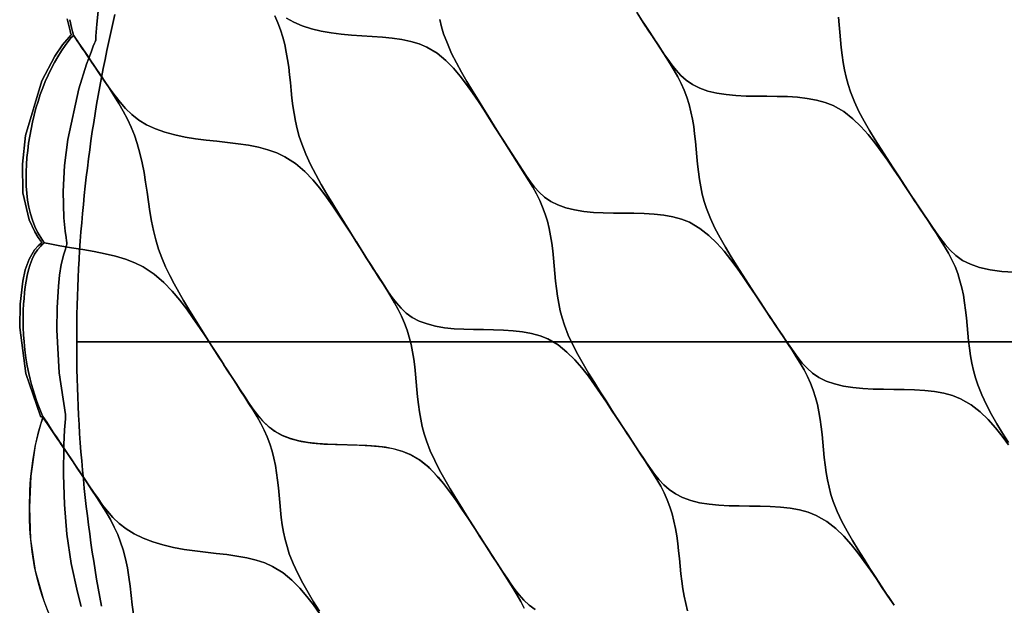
# Model space of a CAD drawing. Header units: centimetres. Extents: x -135 to 135, y -135 to 135.
# Tile 3 of 17: x -135 to -45, y -24 to 29. Entities that reach past the tile are written whole.
import ezdxf

# ---------------------------------------------------------------- set-up
doc = ezdxf.new("R2010")
doc.units = ezdxf.units.CM
doc.layers.get('0').update_dxf_attribs({"true_color": 0x5890e1})

msp = doc.modelspace()

# ---------------------------------------------------------------- linework, layer by layer
at = {"color": 206, "true_color": 0x6c0888}
for points in [[(-127.431, 30.394), (-127.573, 28.922), (-127.628, 28.187), (-127.652, 27.819), (-127.664, 27.636), (-127.67, 27.544), (-127.673, 27.498), (-127.675, 27.462), (-127.675, 27.457), (-127.676, 27.452), (-127.677, 27.448), (-127.678, 27.444), (-127.682, 27.436), (-127.689, 27.419), (-127.702, 27.386), (-127.73, 27.318), (-127.784, 27.185), (-127.892, 26.917), (-128.103, 26.376), (-128.502, 25.281), (-129.203, 23.044), (-130.205, 18.422), (-130.508, 16.06), (-130.653, 13.674), (-130.582, 11.28), (-130.457, 10.091), (-130.378, 9.501), (-130.335, 9.208), (-130.313, 9.062), (-130.303, 8.988), (-130.297, 8.952), (-130.295, 8.934), (-130.294, 8.925), (-130.293, 8.92), (-130.293, 8.915), (-130.294, 8.911), (-130.297, 8.897), (-130.311, 8.857), (-130.33, 8.801), (-130.367, 8.686), (-130.44, 8.455), (-130.579, 7.988), (-130.808, 7.033), (-130.967, 6.06), (-131.077, 5.076), (-131.199, 3.093), (-131.226, 1.094), (-130.997, -2.828), (-130.429, -6.619), (-130.422, -6.66), (-130.415, -6.702), (-130.414, -6.745), (-130.42, -6.83), (-130.434, -6.999), (-130.461, -7.337), (-130.51, -8.015), (-130.581, -9.372), (-130.616, -12.088), (-130.521, -14.797), (-130.291, -17.489), (-129.904, -20.155), (-129.336, -22.777), (-128.991, -24.069)], [(-128.991, -24.069), (-129.336, -22.777), (-129.904, -20.155), (-130.291, -17.489), (-130.521, -14.797), (-130.616, -12.088), (-130.581, -9.372), (-130.51, -8.015), (-130.461, -7.337), (-130.434, -6.999), (-130.42, -6.83), (-130.414, -6.745), (-130.415, -6.702), (-130.422, -6.66), (-130.429, -6.619), (-130.997, -2.828), (-131.226, 1.094), (-131.199, 3.093), (-131.077, 5.076), (-130.967, 6.06), (-130.808, 7.033), (-130.579, 7.988), (-130.44, 8.455), (-130.367, 8.686), (-130.33, 8.801), (-130.311, 8.857), (-130.297, 8.897), (-130.294, 8.911), (-130.293, 8.915), (-130.293, 8.92), (-130.294, 8.925), (-130.295, 8.934), (-130.297, 8.952), (-130.303, 8.988), (-130.313, 9.062), (-130.335, 9.208), (-130.378, 9.501), (-130.457, 10.091), (-130.582, 11.28), (-130.653, 13.674), (-130.508, 16.06), (-130.205, 18.422), (-129.203, 23.044), (-128.502, 25.281), (-128.103, 26.376), (-127.892, 26.917), (-127.784, 27.185), (-127.73, 27.318), (-127.702, 27.386), (-127.689, 27.419), (-127.682, 27.436), (-127.678, 27.444), (-127.677, 27.448), (-127.676, 27.452), (-127.675, 27.457), (-127.675, 27.462), (-127.673, 27.498), (-127.67, 27.544), (-127.664, 27.636), (-127.652, 27.819), (-127.628, 28.187), (-127.573, 28.922), (-127.431, 30.394)], [(-111.374, 29.687), (-111.088, 29.049), (-110.842, 28.396), (-110.634, 27.731), (-110.46, 27.059), (-110.316, 26.377), (-110.198, 25.69), (-110.101, 24.995), (-110.02, 24.296), (-109.948, 23.594), (-109.878, 22.891), (-109.802, 22.184), (-109.714, 21.479), (-109.608, 20.777), (-109.479, 20.081), (-109.324, 19.392), (-109.137, 18.708), (-108.917, 18.035), (-108.539, 17.082), (-108.109, 16.151), (-107.637, 15.236), (-107.138, 14.338), (-106.62, 13.451), (-106.088, 12.572), (-105.552, 11.702), (-105.016, 10.834), (-104.48, 9.969), (-103.944, 9.108), (-103.405, 8.255), (-103.94, 9.104), (-103.405, 8.255), (-103.94, 9.097), (-103.405, 8.255), (-103.939, 9.089), (-103.405, 8.255), (-103.938, 9.081), (-103.405, 8.255), (-103.933, 9.076), (-103.405, 8.255), (-103.927, 9.073), (-104.452, 9.895), (-104.982, 10.716), (-105.52, 11.539), (-106.069, 12.36), (-106.643, 13.177), (-107.251, 13.979), (-107.912, 14.764), (-108.643, 15.52), (-109.479, 16.227), (-110.459, 16.855), (-111.193, 17.2), (-111.996, 17.483), (-112.861, 17.712), (-113.77, 17.896), (-114.708, 18.041), (-115.667, 18.16), (-116.641, 18.267), (-117.615, 18.372), (-118.582, 18.492), (-119.54, 18.642), (-120.477, 18.833), (-121.384, 19.079), (-122.24, 19.385), (-123.038, 19.757), (-123.759, 20.195), (-124.393, 20.693), (-124.95, 21.237), (-125.452, 21.811), (-125.913, 22.402), (-126.349, 23.007), (-126.768, 23.612), (-127.185, 24.221), (-127.602, 24.83), (-128.018, 25.44), (-128.435, 26.052), (-128.849, 26.66), (-129.265, 27.27), (-129.267, 27.27), (-129.705, 27.911), (-129.705, 27.911), (-129.8, 28.258), (-129.89, 28.617), (-130.033, 29.325)], [(-127.15, -24.061), (-127.302, -23.239), (-127.45, -22.418), (-127.592, -21.596), (-127.728, -20.772), (-127.859, -19.948), (-127.986, -19.123), (-128.106, -18.298), (-128.222, -17.471), (-128.332, -16.644), (-128.436, -15.815), (-128.536, -14.987), (-128.63, -14.157), (-128.718, -13.328), (-128.801, -12.497), (-128.879, -11.666), (-128.952, -10.835), (-129.019, -10.003), (-129.081, -9.171), (-129.138, -8.338), (-129.189, -7.505), (-129.234, -6.672), (-129.275, -5.838), (-129.31, -5.005), (-129.339, -4.171), (-129.363, -3.336), (-129.382, -2.502), (-129.396, -1.667), (-129.404, -0.833), (-129.407, 0.002), (-129.404, 0.837), (-129.396, 1.672), (-129.382, 2.507), (-129.363, 3.341), (-129.339, 4.176), (-129.31, 5.011), (-129.275, 5.845), (-129.234, 6.679), (-129.188, 7.513), (-129.137, 8.346), (-129.081, 9.179), (-129.019, 10.012), (-128.952, 10.844), (-128.879, 11.676), (-128.801, 12.507), (-128.718, 13.338), (-128.629, 14.168), (-128.535, 14.997), (-128.435, 15.826), (-128.331, 16.655), (-128.22, 17.482), (-128.105, 18.31), (-127.984, 19.136), (-127.858, 19.961), (-127.727, 20.786), (-127.59, 21.609), (-127.448, 22.433), (-127.3, 23.254), (-127.148, 24.075), (-126.99, 24.895), (-126.826, 25.714), (-126.658, 26.531), (-126.484, 27.349), (-126.305, 28.164), (-126.121, 28.979), (-125.931, 29.791)], [(-125.931, 29.791), (-126.121, 28.979), (-126.305, 28.164), (-126.484, 27.349), (-126.658, 26.531), (-126.826, 25.714), (-126.99, 24.895), (-127.148, 24.075), (-127.3, 23.254), (-127.448, 22.433), (-127.59, 21.609), (-127.727, 20.786), (-127.858, 19.961), (-127.984, 19.136), (-128.105, 18.31), (-128.22, 17.482), (-128.331, 16.655), (-128.435, 15.826), (-128.535, 14.997), (-128.629, 14.168), (-128.718, 13.338), (-128.801, 12.507), (-128.879, 11.676), (-128.952, 10.844), (-129.019, 10.012), (-129.081, 9.179), (-129.137, 8.346), (-129.188, 7.513), (-129.234, 6.679), (-129.275, 5.845), (-129.31, 5.011), (-129.339, 4.176), (-129.363, 3.341), (-129.382, 2.507), (-129.396, 1.672), (-129.404, 0.837), (-129.407, 0.002), (-124.349, 0.002), (-117.76, 0.002), (-110.787, 0.002), (-103.479, 0.002), (-95.973, 0.002), (-80.891, 0.002), (-66.056, 0.002), (-51.083, 0.002), (-36.056, 0.002)], [(-110.306, 29.477), (-109.623, 29.085), (-108.859, 28.754), (-108.033, 28.487), (-107.153, 28.277), (-106.242, 28.121), (-105.31, 28.009), (-104.371, 27.928), (-103.428, 27.865), (-102.489, 27.807), (-101.567, 27.737), (-100.668, 27.646), (-99.799, 27.519), (-98.974, 27.345), (-98.211, 27.116), (-97.514, 26.824), (-96.585, 26.268), (-95.795, 25.624), (-95.103, 24.924), (-94.478, 24.188), (-93.9, 23.431), (-93.354, 22.654), (-92.829, 21.869), (-92.313, 21.079), (-91.801, 20.287), (-91.292, 19.492), (-90.785, 18.697), (-90.418, 18.123), (-90.051, 17.549), (-89.684, 16.973), (-89.318, 16.398), (-88.952, 15.822), (-88.587, 15.247), (-88.226, 14.665), (-87.878, 14.081), (-87.547, 13.488), (-87.242, 12.882), (-86.972, 12.266), (-86.74, 11.632), (-86.543, 10.983), (-86.38, 10.324), (-86.246, 9.655), (-86.138, 8.981), (-86.05, 8.298), (-85.979, 7.611), (-85.917, 6.922), (-85.857, 6.233), (-85.793, 5.543), (-85.717, 4.857), (-85.625, 4.176), (-85.511, 3.501), (-85.371, 2.836), (-85.199, 2.178), (-84.994, 1.532), (-84.639, 0.621), (-84.229, -0.269), (-83.775, -1.142), (-83.292, -2.002), (-82.785, -2.852), (-82.263, -3.696), (-81.732, -4.536), (-81.198, -5.376), (-80.662, -6.217), (-80.123, -7.055), (-79.577, -7.889), (-80.116, -7.06), (-79.577, -7.889), (-80.113, -7.066), (-79.577, -7.889), (-80.112, -7.074), (-79.577, -7.889), (-80.111, -7.082), (-79.577, -7.889), (-80.109, -7.087), (-79.577, -7.889), (-80.105, -7.089), (-80.633, -6.289), (-81.164, -5.491), (-81.7, -4.696), (-82.246, -3.904), (-82.811, -3.123), (-83.408, -2.36), (-84.053, -1.621), (-84.763, -0.919), (-85.57, -0.276), (-86.511, 0.272), (-87.213, 0.556), (-87.977, 0.771), (-88.798, 0.924), (-89.657, 1.024), (-90.54, 1.083), (-91.439, 1.112), (-92.349, 1.124), (-93.256, 1.134), (-94.153, 1.155), (-95.038, 1.204), (-95.897, 1.293), (-96.723, 1.434), (-97.496, 1.632), (-98.208, 1.897), (-98.843, 2.231), (-99.393, 2.629), (-99.869, 3.074), (-100.291, 3.554), (-100.673, 4.054), (-101.032, 4.569), (-101.375, 5.089), (-101.715, 5.611), (-102.055, 6.138), (-102.393, 6.664), (-102.731, 7.194), (-103.068, 7.723), (-103.406, 8.254), (-103.944, 9.108), (-104.48, 9.969), (-105.016, 10.834), (-105.552, 11.702), (-106.088, 12.572), (-106.62, 13.451), (-107.138, 14.338), (-107.637, 15.236), (-108.109, 16.151), (-108.539, 17.082), (-108.917, 18.035), (-109.137, 18.708), (-109.324, 19.392), (-109.479, 20.081), (-109.608, 20.777), (-109.714, 21.479), (-109.802, 22.184), (-109.878, 22.891), (-109.948, 23.594), (-110.02, 24.296), (-110.101, 24.995), (-110.198, 25.69), (-110.316, 26.377), (-110.46, 27.059), (-110.634, 27.731), (-110.842, 28.396), (-111.088, 29.049), (-111.374, 29.687)], [(-78.367, 29.938), (-77.965, 29.322), (-77.591, 28.749), (-77.217, 28.177), (-76.842, 27.602), (-76.468, 27.028), (-76.094, 26.452), (-75.722, 25.878), (-75.352, 25.296), (-74.996, 24.712), (-74.659, 24.119), (-74.347, 23.513), (-74.071, 22.896), (-73.834, 22.263), (-73.633, 21.612), (-73.467, 20.953), (-73.33, 20.283), (-73.219, 19.608), (-73.13, 18.924), (-73.057, 18.236), (-72.994, 17.546), (-72.934, 16.855), (-72.869, 16.164), (-72.792, 15.478), (-72.698, 14.794), (-72.582, 14.118), (-72.44, 13.452), (-72.266, 12.793), (-72.057, 12.146), (-71.695, 11.233), (-71.278, 10.343), (-70.817, 9.469), (-70.325, 8.608), (-69.811, 7.757), (-69.281, 6.912), (-68.742, 6.072), (-68.201, 5.231), (-67.657, 4.391), (-67.111, 3.552), (-66.559, 2.717), (-67.104, 3.547), (-66.559, 2.717), (-67.101, 3.54), (-66.559, 2.717), (-67.1, 3.531), (-66.559, 2.717), (-67.099, 3.524), (-66.559, 2.717), (-67.096, 3.52), (-66.559, 2.717), (-67.093, 3.517), (-67.629, 4.317), (-68.167, 5.116), (-68.71, 5.912), (-69.263, 6.703), (-69.837, 7.485), (-70.445, 8.249), (-71.1, 8.988), (-71.824, 9.69), (-72.646, 10.333), (-73.607, 10.883), (-74.325, 11.166), (-75.108, 11.379), (-75.948, 11.532), (-76.83, 11.631), (-77.736, 11.688), (-78.66, 11.714), (-79.594, 11.724), (-80.526, 11.729), (-81.447, 11.747), (-82.355, 11.79), (-83.236, 11.874), (-84.082, 12.009), (-84.871, 12.202), (-85.597, 12.461), (-86.242, 12.787), (-86.799, 13.179), (-87.279, 13.617), (-87.703, 14.09), (-88.086, 14.583), (-88.444, 15.091), (-88.785, 15.602), (-89.122, 16.115), (-89.458, 16.631), (-89.791, 17.147), (-90.124, 17.665), (-90.454, 18.181), (-90.785, 18.697), (-91.309, 19.527), (-91.828, 20.359), (-92.344, 21.193), (-92.858, 22.027), (-93.369, 22.86), (-93.872, 23.699), (-94.359, 24.543), (-94.824, 25.396), (-95.259, 26.262), (-95.652, 27.144), (-95.991, 28.047), (-96.185, 28.685), (-96.345, 29.336)], [(-60.043, 29.558), (-59.969, 28.869), (-59.904, 28.179), (-59.843, 27.487), (-59.776, 26.795), (-59.698, 26.108), (-59.602, 25.424), (-59.485, 24.748), (-59.34, 24.081), (-59.164, 23.42), (-58.953, 22.773), (-58.587, 21.859), (-58.166, 20.968), (-57.701, 20.093), (-57.205, 19.231), (-56.686, 18.38), (-56.152, 17.534), (-55.61, 16.692), (-55.065, 15.852), (-54.519, 15.01), (-53.97, 14.171), (-53.415, 13.335), (-53.963, 14.165), (-53.415, 13.335), (-53.96, 14.158), (-53.415, 13.335), (-53.959, 14.15), (-53.415, 13.335), (-53.958, 14.144), (-53.415, 13.335), (-53.955, 14.139), (-53.415, 13.335), (-53.952, 14.136), (-54.49, 14.938), (-55.031, 15.735), (-55.578, 16.532), (-56.134, 17.325), (-56.713, 18.108), (-57.324, 18.872), (-57.986, 19.613), (-58.715, 20.316), (-59.545, 20.96), (-60.515, 21.511), (-61.24, 21.794), (-62.03, 22.009), (-62.88, 22.162), (-63.77, 22.262), (-64.687, 22.319), (-65.621, 22.346), (-66.567, 22.354), (-67.512, 22.361), (-68.446, 22.379), (-69.368, 22.423), (-70.263, 22.506), (-71.124, 22.642), (-71.928, 22.834), (-72.668, 23.093), (-73.326, 23.42), (-73.894, 23.811), (-74.385, 24.249), (-74.818, 24.722), (-75.209, 25.214), (-75.575, 25.722), (-75.924, 26.232), (-76.268, 26.745), (-76.611, 27.261), (-76.952, 27.775), (-77.292, 28.293), (-77.628, 28.807), (-77.965, 29.322), (-78.405, 30.003)], [(-130.033, 29.325), (-129.89, 28.617), (-129.8, 28.258), (-129.705, 27.911), (-129.705, 27.911), (-129.708, 27.906), (-129.714, 27.899), (-129.726, 27.886), (-129.751, 27.857), (-129.8, 27.802), (-129.896, 27.689), (-130.086, 27.46), (-130.452, 26.98), (-130.8, 26.479), (-131.129, 25.957), (-131.441, 25.416), (-131.733, 24.859), (-132.008, 24.288), (-132.265, 23.704), (-132.504, 23.109), (-132.725, 22.505), (-132.928, 21.891), (-133.114, 21.27), (-133.282, 20.642), (-133.433, 20.008), (-133.567, 19.368), (-133.684, 18.726), (-133.784, 18.08), (-133.867, 17.432), (-133.932, 16.781), (-133.98, 16.131), (-134.008, 15.479), (-134.014, 14.828), (-133.994, 14.181), (-133.948, 13.538), (-133.871, 12.902), (-133.762, 12.278), (-133.619, 11.67), (-133.44, 11.081), (-133.224, 10.517), (-132.972, 9.984), (-132.682, 9.489), (-132.524, 9.258), (-132.441, 9.146), (-132.399, 9.092), (-132.378, 9.064), (-132.369, 9.049), (-132.363, 9.036), (-132.362, 9.032), (-132.362, 9.031), (-132.363, 9.027), (-132.365, 9.023), (-132.37, 9.016), (-132.4, 8.994), (-132.442, 8.959), (-132.524, 8.886), (-132.683, 8.729), (-132.98, 8.377), (-133.24, 7.974), (-133.462, 7.529), (-133.643, 7.054), (-133.79, 6.557), (-133.91, 6.048), (-134.009, 5.531), (-134.09, 5.01), (-134.154, 4.484), (-134.204, 3.957), (-134.241, 3.428), (-134.266, 2.897), (-134.28, 2.366), (-134.283, 1.836), (-134.274, 1.305), (-134.247, 0.652), (-134.201, 0.002), (-134.125, -0.726), (-134.025, -1.448), (-133.902, -2.165), (-133.757, -2.874), (-133.639, -3.376), (-133.511, -3.873), (-133.371, -4.365), (-133.22, -4.852), (-133.059, -5.332), (-132.886, -5.806), (-132.703, -6.272), (-132.509, -6.732), (-132.491, -6.771), (-132.487, -6.782), (-132.477, -6.813), (-132.679, -6.823), (-132.693, -6.782), (-132.712, -6.742), (-134.039, -2.881), (-134.597, 1.305), (-134.567, 3.432), (-134.326, 5.538), (-134.095, 6.565), (-133.747, 7.539), (-133.234, 8.389), (-132.917, 8.741), (-132.747, 8.899), (-132.66, 8.974), (-132.616, 9.009), (-132.584, 9.03), (-132.576, 9.042), (-132.576, 9.047), (-132.576, 9.051), (-132.578, 9.056), (-132.583, 9.064), (-132.593, 9.079), (-132.615, 9.106), (-132.66, 9.162), (-132.747, 9.274), (-132.916, 9.509), (-133.228, 10.008), (-133.736, 11.112), (-134.3, 13.581), (-134.353, 16.181), (-134.057, 18.781), (-132.583, 23.759), (-131.394, 26.006), (-130.684, 27.027), (-130.301, 27.504), (-130.102, 27.733), (-130.001, 27.845), (-129.951, 27.9), (-129.925, 27.928), (-129.912, 27.941), (-129.906, 27.948), (-129.903, 27.952), (-129.901, 27.956), (-129.902, 27.961), (-129.903, 27.966), (-129.915, 28.001), (-129.929, 28.045), (-129.956, 28.134), (-130.008, 28.312), (-130.105, 28.672), (-130.27, 29.409)], [(-130.27, 29.409), (-130.105, 28.672), (-130.008, 28.312), (-129.956, 28.134), (-129.929, 28.045), (-129.915, 28.001), (-129.903, 27.966), (-129.902, 27.961), (-129.901, 27.956), (-129.903, 27.952), (-129.906, 27.948), (-129.912, 27.941), (-129.925, 27.928), (-129.951, 27.9), (-130.001, 27.845), (-130.102, 27.733), (-130.301, 27.504), (-130.684, 27.027), (-131.394, 26.006), (-132.583, 23.759), (-134.057, 18.781), (-134.353, 16.181), (-134.3, 13.581), (-133.736, 11.112), (-133.228, 10.008), (-132.916, 9.509), (-132.747, 9.274), (-132.66, 9.162), (-132.615, 9.106), (-132.593, 9.079), (-132.583, 9.064), (-132.578, 9.056), (-132.576, 9.051), (-132.576, 9.047), (-132.576, 9.042), (-132.584, 9.03), (-132.616, 9.009), (-132.66, 8.974), (-132.747, 8.899), (-132.917, 8.741), (-133.234, 8.389), (-133.747, 7.539), (-134.095, 6.565), (-134.326, 5.538), (-134.567, 3.432), (-134.597, 1.305), (-134.039, -2.881), (-132.712, -6.742), (-132.693, -6.782), (-132.679, -6.823), (-132.477, -6.813), (-132.479, -6.857), (-132.503, -6.94), (-132.558, -7.101), (-132.664, -7.425), (-132.857, -8.084), (-133.176, -9.436), (-133.576, -12.229), (-133.716, -15.082), (-133.6, -17.956), (-133.173, -20.809), (-132.388, -23.567), (-131.876, -24.894)], [(-96.345, 29.336), (-96.185, 28.685), (-95.991, 28.047), (-95.652, 27.144), (-95.259, 26.262), (-94.824, 25.396), (-94.359, 24.543), (-93.872, 23.699), (-93.369, 22.86), (-92.858, 22.027), (-92.344, 21.193), (-91.828, 20.359), (-91.309, 19.527), (-90.784, 18.698), (-91.307, 19.525), (-90.784, 18.698), (-91.305, 19.522), (-90.784, 18.698), (-91.303, 19.52), (-90.784, 18.698), (-91.302, 19.517), (-90.784, 18.698), (-91.302, 19.513), (-90.784, 18.698), (-91.302, 19.509), (-90.784, 18.698), (-91.301, 19.506), (-90.784, 18.698), (-91.301, 19.502), (-90.784, 18.698), (-91.3, 19.499), (-90.784, 18.698), (-91.298, 19.497), (-90.784, 18.698), (-91.296, 19.495), (-90.784, 18.698), (-91.294, 19.493), (-90.784, 18.698), (-91.292, 19.492), (-91.801, 20.287), (-92.313, 21.079), (-92.829, 21.869), (-93.354, 22.654), (-93.9, 23.431), (-94.478, 24.188), (-95.103, 24.924), (-95.795, 25.624), (-96.585, 26.268), (-97.514, 26.824), (-98.211, 27.116), (-98.974, 27.345), (-99.799, 27.519), (-100.668, 27.646), (-101.567, 27.737), (-102.489, 27.807), (-103.428, 27.865), (-104.371, 27.928), (-105.31, 28.009), (-106.242, 28.121), (-107.153, 28.277), (-108.033, 28.487), (-108.859, 28.754), (-109.623, 29.085), (-110.306, 29.477)], [(-44.535, -9.357), (-45.113, -8.575), (-45.725, -7.812), (-46.386, -7.07), (-47.116, -6.367), (-47.947, -5.724), (-48.918, -5.173), (-49.644, -4.889), (-50.436, -4.674), (-51.288, -4.52), (-52.182, -4.418), (-53.102, -4.359), (-54.041, -4.331), (-54.993, -4.32), (-55.943, -4.312), (-56.884, -4.292), (-57.814, -4.245), (-58.718, -4.159), (-59.587, -4.021), (-60.4, -3.825), (-61.149, -3.563), (-61.816, -3.233), (-62.393, -2.84), (-62.892, -2.397), (-63.333, -1.922), (-63.732, -1.426), (-64.106, -0.915), (-64.462, -0.4), (-64.815, 0.116), (-65.167, 0.636), (-65.516, 1.154), (-65.866, 1.676), (-66.212, 2.195), (-66.559, 2.716), (-67.111, 3.552), (-67.657, 4.391), (-68.201, 5.231), (-68.742, 6.072), (-69.281, 6.912), (-69.811, 7.757), (-70.325, 8.608), (-70.817, 9.469), (-71.278, 10.343), (-71.695, 11.233), (-72.057, 12.146), (-72.266, 12.793), (-72.44, 13.452), (-72.582, 14.118), (-72.698, 14.794), (-72.792, 15.478), (-72.869, 16.164), (-72.934, 16.855), (-72.994, 17.546), (-73.057, 18.236), (-73.13, 18.924), (-73.219, 19.608), (-73.33, 20.283), (-73.467, 20.953), (-73.633, 21.612), (-73.834, 22.263), (-74.071, 22.896), (-74.347, 23.513), (-74.659, 24.119), (-74.996, 24.712), (-75.352, 25.296), (-75.722, 25.878), (-76.094, 26.452), (-76.468, 27.028), (-76.842, 27.602), (-77.217, 28.177), (-77.591, 28.749), (-77.965, 29.322), (-77.591, 28.742), (-77.965, 29.322), (-77.595, 28.749), (-77.965, 29.322), (-77.597, 28.756), (-77.965, 29.322), (-77.598, 28.762), (-77.965, 29.322), (-77.599, 28.766), (-77.965, 29.322), (-77.628, 28.807), (-77.292, 28.293), (-76.952, 27.775), (-76.611, 27.261), (-76.268, 26.745), (-75.924, 26.232), (-75.575, 25.722), (-75.209, 25.214), (-74.818, 24.722), (-74.385, 24.249), (-73.894, 23.811), (-73.326, 23.42), (-72.668, 23.093), (-71.928, 22.834), (-71.124, 22.642), (-70.263, 22.506), (-69.368, 22.423), (-68.446, 22.379), (-67.512, 22.361), (-66.567, 22.354), (-65.621, 22.346), (-64.687, 22.319), (-63.77, 22.262), (-62.88, 22.162), (-62.03, 22.009), (-61.24, 21.794), (-60.515, 21.511), (-59.545, 20.96), (-58.715, 20.316), (-57.986, 19.613), (-57.324, 18.872), (-56.713, 18.108), (-56.134, 17.325), (-55.578, 16.532), (-55.031, 15.735), (-54.49, 14.938), (-53.952, 14.136), (-53.416, 13.334), (-53.029, 12.755), (-52.643, 12.178), (-52.256, 11.597), (-51.872, 11.019), (-51.488, 10.438), (-51.106, 9.859), (-50.727, 9.274), (-50.363, 8.687), (-50.018, 8.091), (-49.699, 7.481), (-49.417, 6.861), (-49.174, 6.226), (-48.969, 5.574), (-48.798, 4.913), (-48.658, 4.241), (-48.544, 3.564), (-48.452, 2.878), (-48.377, 2.189), (-48.311, 1.498), (-48.249, 0.807), (-48.181, 0.113), (-48.103, -0.574), (-48.006, -1.259), (-47.888, -1.935), (-47.743, -2.603), (-47.566, -3.263), (-47.354, -3.91), (-46.989, -4.824), (-46.567, -5.716), (-46.101, -6.591), (-45.605, -7.452), (-45.087, -8.304), (-44.553, -9.149)], [(-44.071, 6.341), (-45.166, 6.416), (-46.219, 6.557), (-47.204, 6.78), (-48.015, 7.062), (-48.73, 7.423), (-49.341, 7.857), (-49.866, 8.347), (-50.326, 8.867), (-50.746, 9.411), (-51.14, 9.965), (-51.525, 10.525), (-51.905, 11.084), (-52.285, 11.646), (-52.663, 12.208), (-53.04, 12.771), (-53.416, 13.334), (-53.97, 14.171), (-54.519, 15.01), (-55.065, 15.852), (-55.61, 16.692), (-56.152, 17.534), (-56.686, 18.38), (-57.205, 19.231), (-57.701, 20.093), (-58.166, 20.968), (-58.587, 21.859), (-58.953, 22.773), (-59.164, 23.42), (-59.34, 24.081), (-59.485, 24.748), (-59.602, 25.424), (-59.698, 26.108), (-59.776, 26.795), (-59.843, 27.487), (-59.904, 28.179), (-59.969, 28.869), (-60.043, 29.558)], [(-44.553, -9.149), (-45.087, -8.304), (-45.605, -7.452), (-46.101, -6.591), (-46.567, -5.716), (-46.989, -4.824), (-47.354, -3.91), (-47.566, -3.263), (-47.743, -2.603), (-47.888, -1.935), (-48.006, -1.259), (-48.103, -0.574), (-48.181, 0.113), (-48.249, 0.807), (-48.311, 1.498), (-48.377, 2.189), (-48.452, 2.878), (-48.544, 3.564), (-48.658, 4.241), (-48.798, 4.913), (-48.969, 5.574), (-49.174, 6.226), (-49.417, 6.861), (-49.699, 7.481), (-50.018, 8.091), (-50.363, 8.687), (-50.727, 9.274), (-51.106, 9.859), (-51.488, 10.438), (-51.872, 11.019), (-52.256, 11.597), (-52.643, 12.178), (-53.029, 12.755), (-53.416, 13.334), (-53.028, 12.748), (-53.416, 13.334), (-53.032, 12.755), (-53.416, 13.334), (-53.034, 12.762), (-53.416, 13.334), (-53.035, 12.768), (-53.416, 13.334), (-53.036, 12.771), (-53.416, 13.334), (-53.04, 12.771), (-52.663, 12.208), (-52.285, 11.646), (-51.905, 11.084), (-51.525, 10.525), (-51.14, 9.965), (-50.746, 9.411), (-50.326, 8.867), (-49.866, 8.347), (-49.341, 7.857), (-48.73, 7.423), (-48.015, 7.062), (-47.204, 6.78), (-46.219, 6.557), (-45.166, 6.416), (-44.071, 6.341)], [(-107.287, -24.71), (-107.85, -23.924), (-108.447, -23.153), (-109.092, -22.403), (-109.805, -21.687), (-110.618, -21.021), (-111.572, -20.435), (-112.288, -20.118), (-113.072, -19.862), (-113.919, -19.655), (-114.813, -19.491), (-115.739, -19.358), (-116.691, -19.244), (-117.663, -19.135), (-118.643, -19.017), (-119.62, -18.877), (-120.595, -18.702), (-121.552, -18.48), (-122.481, -18.204), (-123.358, -17.87), (-124.173, -17.474), (-124.907, -17.02), (-125.545, -16.516), (-126.1, -15.978), (-126.595, -15.416), (-127.043, -14.843), (-127.464, -14.26), (-127.866, -13.677), (-128.266, -13.091), (-128.664, -12.504), (-129.061, -11.916), (-129.459, -11.326), (-129.854, -10.739), (-130.251, -10.15), (-130.251, -10.15), (-130.251, -10.15), (-130.569, -9.68), (-130.884, -9.207), (-131.197, -8.735), (-131.51, -8.263), (-131.823, -7.789), (-132.134, -7.316), (-132.487, -6.782), (-132.491, -6.771), (-132.509, -6.732), (-132.703, -6.272), (-132.886, -5.806), (-133.059, -5.332), (-133.22, -4.852), (-133.371, -4.365), (-133.511, -3.873), (-133.639, -3.376), (-133.757, -2.874), (-133.902, -2.165), (-134.025, -1.448), (-134.125, -0.726), (-134.201, 0.002), (-134.247, 0.652), (-134.274, 1.305), (-134.283, 1.836), (-134.28, 2.366), (-134.266, 2.897), (-134.241, 3.428), (-134.204, 3.957), (-134.154, 4.484), (-134.09, 5.01), (-134.009, 5.531), (-133.91, 6.048), (-133.79, 6.557), (-133.643, 7.054), (-133.462, 7.529), (-133.24, 7.974), (-132.98, 8.377), (-132.683, 8.729), (-132.524, 8.886), (-132.442, 8.959), (-132.4, 8.994), (-132.37, 9.016), (-132.365, 9.023), (-132.363, 9.027), (-132.362, 9.031), (-132.011, 8.958), (-130.95, 8.757), (-129.889, 8.575), (-128.839, 8.4), (-127.815, 8.22), (-126.821, 8.021), (-125.864, 7.791), (-124.958, 7.521), (-124.122, 7.201), (-123.358, 6.824), (-122.34, 6.153), (-121.471, 5.409), (-120.71, 4.621), (-120.022, 3.808), (-119.388, 2.979), (-118.792, 2.141), (-118.219, 1.299), (-117.66, 0.458), (-117.108, -0.38), (-116.562, -1.217), (-116.021, -2.051), (-116.022, -2.051), (-115.633, -2.651), (-115.246, -3.248), (-114.86, -3.846), (-114.476, -4.439), (-114.095, -5.033), (-113.717, -5.624), (-113.342, -6.22), (-112.984, -6.815), (-112.644, -7.418), (-112.331, -8.03), (-112.055, -8.651), (-111.817, -9.285), (-111.617, -9.934), (-111.45, -10.588), (-111.313, -11.251), (-111.203, -11.918), (-111.113, -12.593), (-111.04, -13.27), (-110.977, -13.948), (-110.917, -14.625), (-110.851, -15.305), (-110.775, -15.979), (-110.681, -16.651), (-110.566, -17.317), (-110.424, -17.976), (-110.251, -18.628), (-110.043, -19.27), (-109.685, -20.179), (-109.273, -21.068), (-108.817, -21.943), (-108.332, -22.805), (-107.826, -23.657), (-107.305, -24.504)], [(-87.651, -24.346), (-88.208, -23.949), (-88.691, -23.506), (-89.119, -23.029), (-89.506, -22.533), (-89.868, -22.023), (-90.214, -21.51), (-90.557, -20.993), (-90.898, -20.475), (-91.237, -19.956), (-91.575, -19.436), (-91.911, -18.918), (-92.247, -18.398), (-92.781, -17.564), (-93.309, -16.729), (-93.834, -15.891), (-94.358, -15.053), (-94.878, -14.216), (-95.39, -13.374), (-95.886, -12.526), (-96.361, -11.669), (-96.806, -10.799), (-97.21, -9.913), (-97.56, -9.005), (-97.763, -8.363), (-97.933, -7.707), (-98.073, -7.045), (-98.188, -6.373), (-98.281, -5.692), (-98.359, -5.01), (-98.425, -4.321), (-98.487, -3.634), (-98.551, -2.946), (-98.625, -2.26), (-98.715, -1.577), (-98.825, -0.902), (-98.961, -0.232), (-99.125, 0.428), (-99.323, 1.079), (-99.555, 1.715), (-99.826, 2.336), (-100.132, 2.947), (-100.463, 3.547), (-100.812, 4.138), (-101.176, 4.729), (-101.542, 5.313), (-101.912, 5.9), (-102.283, 6.486), (-102.657, 7.076), (-103.03, 7.664), (-103.406, 8.254), (-103.032, 7.657), (-103.406, 8.254), (-103.038, 7.664), (-103.406, 8.254), (-103.041, 7.671), (-103.406, 8.254), (-103.041, 7.677), (-103.406, 8.254), (-103.041, 7.681), (-103.406, 8.254), (-103.068, 7.723), (-102.731, 7.194), (-102.393, 6.664), (-102.055, 6.138), (-101.715, 5.611), (-101.375, 5.089), (-101.032, 4.569), (-100.673, 4.054), (-100.291, 3.554), (-99.869, 3.074), (-99.393, 2.629), (-98.843, 2.231), (-98.208, 1.897), (-97.496, 1.632), (-96.723, 1.434), (-95.897, 1.293), (-95.038, 1.204), (-94.153, 1.155), (-93.256, 1.134), (-92.349, 1.124), (-91.439, 1.112), (-90.54, 1.083), (-89.657, 1.024), (-88.798, 0.924), (-87.977, 0.771), (-87.213, 0.556), (-86.511, 0.272), (-85.57, -0.276), (-84.763, -0.919), (-84.053, -1.621), (-83.408, -2.36), (-82.811, -3.123), (-82.246, -3.904), (-81.7, -4.696), (-81.164, -5.491), (-80.633, -6.289), (-80.105, -7.089), (-79.578, -7.89), (-79.197, -8.468), (-78.817, -9.045), (-78.436, -9.625), (-78.056, -10.203), (-77.677, -10.783), (-77.3, -11.361), (-76.926, -11.947), (-76.565, -12.534), (-76.224, -13.13), (-75.908, -13.739), (-75.628, -14.358), (-75.387, -14.994), (-75.183, -15.646), (-75.013, -16.307), (-74.872, -16.977), (-74.758, -17.653), (-74.665, -18.338), (-74.589, -19.025), (-74.522, -19.716), (-74.458, -20.406), (-74.389, -21.098), (-74.309, -21.783), (-74.212, -22.467), (-74.093, -23.142), (-73.947, -23.808), (-73.77, -24.467)], [(-54.969, -23.969), (-55.523, -23.133), (-56.072, -22.294), (-56.618, -21.452), (-57.163, -20.61), (-57.704, -19.77), (-58.239, -18.924), (-58.757, -18.072), (-59.253, -17.211), (-59.718, -16.335), (-60.14, -15.443), (-60.505, -14.529), (-60.717, -13.883), (-60.894, -13.222), (-61.039, -12.555), (-61.157, -11.878), (-61.254, -11.192), (-61.333, -10.505), (-61.4, -9.812), (-61.463, -9.121), (-61.528, -8.429), (-61.604, -7.74), (-61.696, -7.054), (-61.81, -6.377), (-61.95, -5.705), (-62.12, -5.044), (-62.326, -4.392), (-62.568, -3.756), (-62.85, -3.137), (-63.169, -2.526), (-63.514, -1.931), (-63.877, -1.343), (-64.256, -0.758), (-64.637, -0.179), (-65.02, 0.401), (-65.404, 0.979), (-65.789, 1.56), (-66.174, 2.137), (-66.559, 2.716), (-66.173, 2.13), (-66.559, 2.716), (-66.177, 2.137), (-66.559, 2.716), (-66.179, 2.144), (-66.559, 2.716), (-66.18, 2.149), (-66.559, 2.716), (-66.181, 2.153), (-66.559, 2.716), (-66.212, 2.195), (-65.866, 1.676), (-65.516, 1.154), (-65.167, 0.636), (-64.815, 0.116), (-64.462, -0.4), (-64.106, -0.915), (-63.732, -1.426), (-63.333, -1.922), (-62.892, -2.397), (-62.393, -2.84), (-61.816, -3.233), (-61.149, -3.563), (-60.4, -3.825), (-59.587, -4.021), (-58.718, -4.159), (-57.814, -4.245), (-56.884, -4.292), (-55.943, -4.312), (-54.993, -4.32), (-54.041, -4.331), (-53.102, -4.359), (-52.182, -4.418), (-51.288, -4.52), (-50.436, -4.674), (-49.644, -4.889), (-48.918, -5.173), (-47.947, -5.724), (-47.116, -6.367), (-46.386, -7.07), (-45.725, -7.812), (-45.113, -8.575), (-44.535, -9.357)], [(-36.056, 0.002), (-51.083, 0.002), (-66.056, 0.002), (-80.891, 0.002), (-95.973, 0.002), (-103.479, 0.002), (-110.787, 0.002), (-117.76, 0.002), (-124.349, 0.002), (-129.407, 0.002), (-129.404, -0.833), (-129.396, -1.667), (-129.382, -2.502), (-129.363, -3.336), (-129.339, -4.171), (-129.31, -5.005), (-129.275, -5.838), (-129.234, -6.672), (-129.189, -7.505), (-129.138, -8.338), (-129.081, -9.171), (-129.019, -10.003), (-128.952, -10.835), (-128.879, -11.666), (-128.801, -12.497), (-128.718, -13.328), (-128.63, -14.157), (-128.536, -14.987), (-128.436, -15.815), (-128.332, -16.644), (-128.222, -17.471), (-128.106, -18.298), (-127.986, -19.123), (-127.859, -19.948), (-127.728, -20.772), (-127.592, -21.596), (-127.45, -22.418), (-127.302, -23.239), (-127.15, -24.061)], [(-107.305, -24.504), (-107.826, -23.657), (-108.332, -22.805), (-108.817, -21.943), (-109.273, -21.068), (-109.685, -20.179), (-110.043, -19.27), (-110.251, -18.628), (-110.424, -17.976), (-110.566, -17.317), (-110.681, -16.651), (-110.775, -15.979), (-110.851, -15.305), (-110.917, -14.625), (-110.977, -13.948), (-111.04, -13.27), (-111.113, -12.593), (-111.203, -11.918), (-111.313, -11.251), (-111.45, -10.588), (-111.617, -9.934), (-111.817, -9.285), (-112.055, -8.651), (-112.331, -8.03), (-112.644, -7.418), (-112.984, -6.815), (-113.342, -6.22), (-113.717, -5.624), (-114.095, -5.033), (-114.476, -4.439), (-114.86, -3.846), (-115.246, -3.248), (-115.633, -2.651), (-116.022, -2.051), (-115.636, -2.658), (-116.022, -2.051), (-115.644, -2.651), (-116.022, -2.051), (-115.646, -2.647), (-116.022, -2.051), (-115.647, -2.645), (-116.022, -2.051), (-115.647, -2.641), (-116.022, -2.051), (-115.647, -2.639), (-116.022, -2.051), (-115.645, -2.635), (-116.022, -2.051), (-115.643, -2.635), (-115.265, -3.216), (-114.888, -3.796), (-114.509, -4.373), (-114.131, -4.946), (-113.75, -5.519), (-113.361, -6.084), (-112.948, -6.64), (-112.496, -7.172), (-111.982, -7.674), (-111.386, -8.125), (-110.691, -8.504), (-109.906, -8.805), (-108.956, -9.049), (-107.945, -9.21), (-106.899, -9.302), (-105.826, -9.347), (-104.748, -9.369), (-103.675, -9.394), (-102.619, -9.444), (-101.597, -9.545), (-100.618, -9.714), (-99.712, -9.968), (-98.902, -10.316), (-98.191, -10.745), (-97.561, -11.232), (-96.993, -11.762), (-96.475, -12.316), (-95.989, -12.893), (-95.533, -13.482), (-95.097, -14.084), (-94.675, -14.693), (-94.264, -15.306), (-93.856, -15.923), (-93.452, -16.54), (-93.05, -17.158), (-92.648, -17.778), (-92.247, -18.398), (-91.874, -18.976), (-91.501, -19.552), (-91.127, -20.131), (-90.755, -20.709), (-90.383, -21.287), (-90.013, -21.865), (-89.645, -22.45), (-89.291, -23.036), (-88.955, -23.631), (-88.644, -24.239)], [(-132.017, -24.554), (-132.523, -23.171), (-132.734, -22.503), (-132.926, -21.827), (-133.097, -21.145), (-133.246, -20.455), (-133.472, -19.101), (-133.619, -17.734), (-133.667, -17.048), (-133.685, -16.703), (-133.698, -16.36), (-133.715, -15.673), (-133.716, -14.987), (-133.674, -13.591), (-133.632, -12.896), (-133.605, -12.55), (-133.575, -12.205), (-133.502, -11.519), (-133.414, -10.836), (-133.19, -9.504), (-132.881, -8.17), (-132.482, -6.881), (-132.099, -7.435), (-131.788, -7.887), (-131.479, -8.339), (-131.17, -8.792), (-130.863, -9.245), (-130.557, -9.698), (-130.251, -10.15), (-130.251, -10.15), (-130.251, -10.15), (-129.801, -10.818), (-129.353, -11.485), (-128.906, -12.153), (-128.462, -12.819), (-128.018, -13.487), (-127.578, -14.154), (-127.146, -14.823), (-126.731, -15.493), (-126.342, -16.168), (-125.986, -16.847), (-125.672, -17.533), (-125.405, -18.227), (-125.18, -18.926), (-124.965, -19.745), (-124.792, -20.571), (-124.654, -21.402), (-124.541, -22.237), (-124.44, -23.08), (-124.34, -23.925), (-124.227, -24.77)], [(-73.77, -24.467), (-73.947, -23.808), (-74.093, -23.142), (-74.212, -22.467), (-74.309, -21.783), (-74.389, -21.098), (-74.458, -20.406), (-74.522, -19.716), (-74.589, -19.025), (-74.665, -18.338), (-74.758, -17.653), (-74.872, -16.977), (-75.013, -16.307), (-75.183, -15.646), (-75.387, -14.994), (-75.628, -14.358), (-75.908, -13.739), (-76.224, -13.13), (-76.565, -12.534), (-76.926, -11.947), (-77.3, -11.361), (-77.677, -10.783), (-78.056, -10.203), (-78.436, -9.625), (-78.817, -9.045), (-79.197, -8.468), (-79.578, -7.89), (-79.197, -8.475), (-79.578, -7.89), (-79.201, -8.468), (-79.578, -7.89), (-79.203, -8.461), (-79.578, -7.89), (-79.203, -8.455), (-79.578, -7.89), (-79.204, -8.452), (-79.578, -7.89), (-79.235, -8.41), (-78.892, -8.929), (-78.547, -9.45), (-78.202, -9.969), (-77.854, -10.488), (-77.505, -11.005), (-77.152, -11.52), (-76.782, -12.03), (-76.388, -12.525), (-75.951, -13.002), (-75.457, -13.444), (-74.887, -13.839), (-74.226, -14.169), (-73.485, -14.433), (-72.68, -14.629), (-71.819, -14.768), (-70.923, -14.855), (-70.001, -14.902), (-69.066, -14.924), (-68.122, -14.933), (-67.175, -14.945), (-66.241, -14.975), (-65.324, -15.034), (-64.433, -15.136), (-63.583, -15.291), (-62.793, -15.507), (-62.068, -15.791), (-61.097, -16.343), (-60.267, -16.987), (-59.538, -17.69), (-58.876, -18.432), (-58.265, -19.195), (-57.687, -19.979), (-57.13, -20.771), (-56.584, -21.567), (-56.043, -22.366), (-55.505, -23.167), (-54.969, -23.969)], [(-124.227, -24.77), (-124.34, -23.925), (-124.44, -23.08), (-124.541, -22.237), (-124.654, -21.402), (-124.792, -20.571), (-124.965, -19.745), (-125.18, -18.926), (-125.405, -18.227), (-125.672, -17.533), (-125.986, -16.847), (-126.342, -16.168), (-126.731, -15.493), (-127.146, -14.823), (-127.578, -14.154), (-128.018, -13.487), (-128.462, -12.819), (-128.906, -12.153), (-129.353, -11.485), (-129.801, -10.818), (-130.251, -10.15), (-130.251, -10.15), (-129.826, -10.806), (-130.251, -10.15), (-129.828, -10.802), (-130.251, -10.15), (-129.829, -10.799), (-130.251, -10.15), (-129.829, -10.795), (-130.251, -10.15), (-129.829, -10.793), (-130.251, -10.15), (-129.826, -10.788), (-130.251, -10.15), (-129.854, -10.739), (-129.459, -11.326), (-129.061, -11.916), (-128.664, -12.504), (-128.266, -13.091), (-127.866, -13.677), (-127.464, -14.26), (-127.043, -14.843), (-126.595, -15.416), (-126.1, -15.978), (-125.545, -16.516), (-124.907, -17.02), (-124.173, -17.474), (-123.358, -17.87), (-122.481, -18.204), (-121.552, -18.48), (-120.595, -18.702), (-119.62, -18.877), (-118.643, -19.017), (-117.663, -19.135), (-116.691, -19.244), (-115.739, -19.358), (-114.813, -19.491), (-113.919, -19.655), (-113.072, -19.862), (-112.288, -20.118), (-111.572, -20.435), (-110.618, -21.021), (-109.805, -21.687), (-109.092, -22.403), (-108.447, -23.153), (-107.85, -23.924), (-107.287, -24.71)], [(-88.644, -24.239), (-88.955, -23.631), (-89.291, -23.036), (-89.645, -22.45), (-90.013, -21.865), (-90.383, -21.287), (-90.755, -20.709), (-91.127, -20.131), (-91.501, -19.552), (-91.874, -18.976), (-92.247, -18.398), (-91.874, -18.983), (-92.247, -18.398), (-91.879, -18.977), (-92.247, -18.398), (-91.882, -18.97), (-92.247, -18.398), (-91.882, -18.964), (-92.247, -18.398), (-91.882, -18.96), (-92.247, -18.398), (-91.911, -18.918), (-91.575, -19.436), (-91.237, -19.956), (-90.898, -20.475), (-90.557, -20.993), (-90.214, -21.51), (-89.868, -22.023), (-89.506, -22.533), (-89.119, -23.029), (-88.691, -23.506), (-88.208, -23.949), (-87.651, -24.346)]]:
    msp.add_lwpolyline(points, dxfattribs=at)
for points in [[(-116.021, -2.051), (-116.579, -1.194), (-116.021, -2.051), (-116.579, -1.202), (-116.021, -2.051), (-116.576, -1.21), (-116.021, -2.051), (-116.57, -1.215), (-116.021, -2.051), (-116.562, -1.217), (-117.108, -0.38), (-117.66, 0.458), (-118.219, 1.299), (-118.792, 2.141), (-119.388, 2.979), (-120.022, 3.808), (-120.71, 4.621), (-121.471, 5.409), (-122.34, 6.153), (-123.358, 6.824), (-124.122, 7.201), (-124.958, 7.521), (-125.864, 7.791), (-126.821, 8.021), (-127.815, 8.22), (-128.839, 8.4), (-129.889, 8.575), (-130.95, 8.757), (-132.011, 8.958), (-132.362, 9.031), (-132.362, 9.032), (-132.363, 9.036), (-132.369, 9.049), (-132.378, 9.064), (-132.399, 9.092), (-132.441, 9.146), (-132.524, 9.258), (-132.682, 9.489), (-132.972, 9.984), (-133.224, 10.517), (-133.44, 11.081), (-133.619, 11.67), (-133.762, 12.278), (-133.871, 12.902), (-133.948, 13.538), (-133.994, 14.181), (-134.014, 14.828), (-134.008, 15.479), (-133.98, 16.131), (-133.932, 16.781), (-133.867, 17.432), (-133.784, 18.08), (-133.684, 18.726), (-133.567, 19.368), (-133.433, 20.008), (-133.282, 20.642), (-133.114, 21.27), (-132.928, 21.891), (-132.725, 22.505), (-132.504, 23.109), (-132.265, 23.704), (-132.008, 24.288), (-131.733, 24.859), (-131.441, 25.416), (-131.129, 25.957), (-130.8, 26.479), (-130.452, 26.98), (-130.086, 27.46), (-129.896, 27.689), (-129.8, 27.802), (-129.751, 27.857), (-129.726, 27.886), (-129.714, 27.899), (-129.708, 27.906), (-129.705, 27.911), (-129.267, 27.27), (-129.265, 27.27), (-128.793, 26.578), (-128.323, 25.886), (-127.854, 25.193), (-127.389, 24.501), (-126.924, 23.806), (-126.463, 23.111), (-126.01, 22.412), (-125.574, 21.709), (-125.161, 21), (-124.782, 20.282), (-124.442, 19.554), (-124.148, 18.815), (-123.895, 18.066), (-123.646, 17.189), (-123.44, 16.305), (-123.27, 15.416), (-123.127, 14.527), (-123, 13.637), (-122.878, 12.751), (-122.748, 11.873), (-122.599, 10.999), (-122.423, 10.139), (-122.213, 9.289), (-121.96, 8.454), (-121.659, 7.637), (-121.317, 6.837), (-120.939, 6.05), (-120.535, 5.276), (-120.112, 4.516), (-119.676, 3.767), (-119.225, 3.02), (-118.769, 2.283), (-118.31, 1.552), (-117.854, 0.827), (-117.395, 0.1), (-116.939, -0.621), (-116.482, -1.337)], [(-129.379, 27.436), (-129.265, 27.27), (-129.379, 27.437), (-129.493, 27.604), (-129.606, 27.771), (-129.705, 27.911), (-129.705, 27.911), (-129.703, 27.911), (-129.594, 27.75), (-129.484, 27.59), (-129.375, 27.43), (-129.265, 27.27), (-129.376, 27.431), (-129.265, 27.27), (-129.378, 27.432), (-129.265, 27.27), (-129.379, 27.433), (-129.265, 27.27), (-129.379, 27.434), (-129.265, 27.27), (-129.379, 27.434), (-129.265, 27.27), (-129.38, 27.435), (-129.265, 27.27)], [(-92.776, -17.57), (-92.247, -18.398), (-92.774, -17.578), (-92.247, -18.398), (-92.773, -17.582), (-92.247, -18.398), (-92.773, -17.586), (-92.247, -18.398), (-92.772, -17.593), (-92.247, -18.398), (-92.768, -17.598), (-92.247, -18.398), (-92.763, -17.6), (-93.281, -16.801), (-93.801, -16.005), (-94.326, -15.212), (-94.86, -14.422), (-95.413, -13.643), (-95.997, -12.882), (-96.628, -12.144), (-97.322, -11.442), (-98.111, -10.8), (-99.032, -10.249), (-99.719, -9.964), (-100.468, -9.747), (-101.274, -9.59), (-102.119, -9.485), (-102.988, -9.421), (-103.877, -9.387), (-104.778, -9.367), (-105.68, -9.35), (-106.576, -9.318), (-107.463, -9.259), (-108.328, -9.157), (-109.163, -9.004), (-109.947, -8.79), (-110.672, -8.511), (-111.321, -8.164), (-111.884, -7.756), (-112.372, -7.301), (-112.805, -6.814), (-113.198, -6.308), (-113.567, -5.786), (-113.921, -5.261), (-114.271, -4.731), (-114.622, -4.199), (-114.971, -3.665), (-115.321, -3.127), (-115.67, -2.591), (-116.021, -2.051), (-116.482, -1.337), (-116.939, -0.621), (-117.395, 0.1), (-117.854, 0.827), (-118.31, 1.552), (-118.769, 2.283), (-119.225, 3.02), (-119.676, 3.767), (-120.112, 4.516), (-120.535, 5.276), (-120.939, 6.05), (-121.317, 6.837), (-121.659, 7.637), (-121.96, 8.454), (-122.213, 9.289), (-122.423, 10.139), (-122.599, 10.999), (-122.748, 11.873), (-122.878, 12.751), (-123, 13.637), (-123.127, 14.527), (-123.27, 15.416), (-123.44, 16.305), (-123.646, 17.189), (-123.895, 18.066), (-124.148, 18.815), (-124.442, 19.554), (-124.782, 20.282), (-125.161, 21), (-125.574, 21.709), (-126.01, 22.412), (-126.463, 23.111), (-126.924, 23.806), (-127.389, 24.501), (-127.854, 25.193), (-128.323, 25.886), (-128.793, 26.578), (-129.265, 27.27), (-129.265, 27.27), (-128.818, 26.595), (-129.265, 27.27), (-128.822, 26.603), (-129.265, 27.27), (-128.822, 26.605), (-129.265, 27.27), (-128.822, 26.608), (-129.265, 27.27), (-128.82, 26.611), (-129.265, 27.27), (-128.849, 26.66), (-128.435, 26.052), (-128.018, 25.44), (-127.602, 24.83), (-127.185, 24.221), (-126.768, 23.612), (-126.349, 23.007), (-125.913, 22.402), (-125.452, 21.811), (-124.95, 21.237), (-124.393, 20.693), (-123.759, 20.195), (-123.038, 19.757), (-122.24, 19.385), (-121.384, 19.079), (-120.477, 18.833), (-119.54, 18.642), (-118.582, 18.492), (-117.615, 18.372), (-116.641, 18.267), (-115.667, 18.16), (-114.708, 18.041), (-113.77, 17.896), (-112.861, 17.712), (-111.996, 17.483), (-111.193, 17.2), (-110.459, 16.855), (-109.479, 16.227), (-108.643, 15.52), (-107.912, 14.764), (-107.251, 13.979), (-106.643, 13.177), (-106.069, 12.36), (-105.52, 11.539), (-104.982, 10.716), (-104.452, 9.895), (-103.927, 9.073), (-103.406, 8.254), (-103.03, 7.664), (-102.657, 7.076), (-102.283, 6.486), (-101.912, 5.9), (-101.542, 5.313), (-101.176, 4.729), (-100.812, 4.138), (-100.463, 3.547), (-100.132, 2.947), (-99.826, 2.336), (-99.555, 1.715), (-99.323, 1.079), (-99.125, 0.428), (-98.961, -0.232), (-98.825, -0.902), (-98.715, -1.577), (-98.625, -2.26), (-98.551, -2.946), (-98.487, -3.634), (-98.425, -4.321), (-98.359, -5.01), (-98.281, -5.692), (-98.188, -6.373), (-98.073, -7.045), (-97.933, -7.707), (-97.763, -8.363), (-97.56, -9.005), (-97.21, -9.913), (-96.806, -10.799), (-96.361, -11.669), (-95.886, -12.526), (-95.39, -13.374), (-94.878, -14.216), (-94.358, -15.053), (-93.834, -15.891), (-93.309, -16.729), (-92.781, -17.564), (-92.247, -18.398)], [(-55.516, -23.138), (-54.969, -23.968), (-55.513, -23.145), (-54.969, -23.968), (-55.512, -23.152), (-54.969, -23.968), (-55.511, -23.16), (-54.969, -23.968), (-55.508, -23.165), (-54.969, -23.968), (-55.505, -23.167), (-56.043, -22.366), (-56.584, -21.567), (-57.13, -20.771), (-57.687, -19.979), (-58.265, -19.195), (-58.876, -18.432), (-59.538, -17.69), (-60.267, -16.987), (-61.097, -16.343), (-62.068, -15.791), (-62.793, -15.507), (-63.583, -15.291), (-64.433, -15.136), (-65.324, -15.034), (-66.241, -14.975), (-67.175, -14.945), (-68.122, -14.933), (-69.066, -14.924), (-70.001, -14.902), (-70.923, -14.855), (-71.819, -14.768), (-72.68, -14.629), (-73.485, -14.433), (-74.226, -14.169), (-74.887, -13.839), (-75.457, -13.444), (-75.951, -13.002), (-76.388, -12.525), (-76.782, -12.03), (-77.152, -11.52), (-77.505, -11.005), (-77.854, -10.488), (-78.202, -9.969), (-78.547, -9.45), (-78.892, -8.929), (-79.235, -8.41), (-79.578, -7.89), (-80.123, -7.055), (-80.662, -6.217), (-81.198, -5.376), (-81.732, -4.536), (-82.263, -3.696), (-82.785, -2.852), (-83.292, -2.002), (-83.775, -1.142), (-84.229, -0.269), (-84.639, 0.621), (-84.994, 1.532), (-85.199, 2.178), (-85.371, 2.836), (-85.511, 3.501), (-85.625, 4.176), (-85.717, 4.857), (-85.793, 5.543), (-85.857, 6.233), (-85.917, 6.922), (-85.979, 7.611), (-86.05, 8.298), (-86.138, 8.981), (-86.246, 9.655), (-86.38, 10.324), (-86.543, 10.983), (-86.74, 11.632), (-86.972, 12.266), (-87.242, 12.882), (-87.547, 13.488), (-87.878, 14.081), (-88.226, 14.665), (-88.587, 15.247), (-88.952, 15.822), (-89.318, 16.398), (-89.684, 16.973), (-90.051, 17.549), (-90.418, 18.123), (-90.785, 18.697), (-90.418, 18.116), (-90.785, 18.697), (-90.423, 18.123), (-90.785, 18.697), (-90.425, 18.13), (-90.785, 18.697), (-90.426, 18.136), (-90.785, 18.697), (-90.426, 18.139), (-90.785, 18.697), (-90.454, 18.181), (-90.124, 17.665), (-89.791, 17.147), (-89.458, 16.631), (-89.122, 16.115), (-88.785, 15.602), (-88.444, 15.091), (-88.086, 14.583), (-87.703, 14.09), (-87.279, 13.617), (-86.799, 13.179), (-86.242, 12.787), (-85.597, 12.461), (-84.871, 12.202), (-84.082, 12.009), (-83.236, 11.874), (-82.355, 11.79), (-81.447, 11.747), (-80.526, 11.729), (-79.594, 11.724), (-78.66, 11.714), (-77.736, 11.688), (-76.83, 11.631), (-75.948, 11.532), (-75.108, 11.379), (-74.325, 11.166), (-73.607, 10.883), (-72.646, 10.333), (-71.824, 9.69), (-71.1, 8.988), (-70.445, 8.249), (-69.837, 7.485), (-69.263, 6.703), (-68.71, 5.912), (-68.167, 5.116), (-67.629, 4.317), (-67.093, 3.517), (-66.559, 2.716), (-66.174, 2.137), (-65.789, 1.56), (-65.404, 0.979), (-65.02, 0.401), (-64.637, -0.179), (-64.256, -0.758), (-63.877, -1.343), (-63.514, -1.931), (-63.169, -2.526), (-62.85, -3.137), (-62.568, -3.756), (-62.326, -4.392), (-62.12, -5.044), (-61.95, -5.705), (-61.81, -6.377), (-61.696, -7.054), (-61.604, -7.74), (-61.528, -8.429), (-61.463, -9.121), (-61.4, -9.812), (-61.333, -10.505), (-61.254, -11.192), (-61.157, -11.878), (-61.039, -12.555), (-60.894, -13.222), (-60.717, -13.883), (-60.505, -14.529), (-60.14, -15.443), (-59.718, -16.335), (-59.253, -17.211), (-58.757, -18.072), (-58.239, -18.924), (-57.704, -19.77), (-57.163, -20.61), (-56.618, -21.452), (-56.072, -22.294), (-55.523, -23.133), (-54.969, -23.968)], [(-130.251, -10.15), (-130.88, -9.214), (-130.251, -10.15), (-130.881, -9.218), (-130.251, -10.15), (-130.882, -9.223), (-130.251, -10.15), (-130.882, -9.23), (-130.251, -10.15), (-130.88, -9.237), (-130.251, -10.15), (-130.876, -9.239), (-130.251, -10.15), (-130.872, -9.242), (-130.251, -10.15), (-130.867, -9.243), (-130.251, -10.15), (-130.865, -9.244), (-130.251, -10.15), (-130.557, -9.698), (-130.863, -9.245), (-131.17, -8.792), (-131.479, -8.339), (-131.788, -7.887), (-132.099, -7.435), (-132.482, -6.881), (-132.482, -6.882), (-132.482, -6.882), (-132.482, -6.883), (-132.482, -6.884), (-132.483, -6.885), (-132.483, -6.885), (-132.484, -6.885), (-132.485, -6.885), (-132.486, -6.885), (-132.49, -6.879), (-132.496, -6.859), (-132.499, -6.832), (-132.5, -6.803), (-132.495, -6.781), (-132.492, -6.776), (-132.49, -6.775), (-132.489, -6.775), (-132.488, -6.775), (-132.487, -6.775), (-132.486, -6.776), (-132.486, -6.777), (-132.486, -6.778), (-132.486, -6.78), (-132.487, -6.782), (-132.134, -7.316), (-131.823, -7.789), (-131.51, -8.263), (-131.197, -8.735), (-130.884, -9.207), (-130.569, -9.68)]]:
    msp.add_lwpolyline(points, close=True, dxfattribs=at)

doc.saveas('drawing.dxf')
